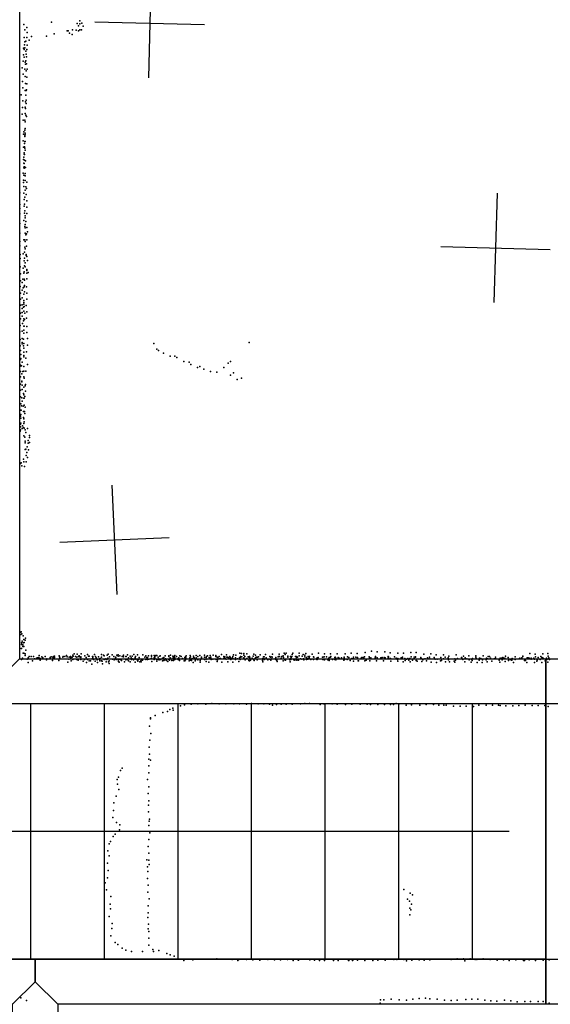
# Model space of a CAD drawing. Header units: millimetres. Extents: x 3313 to 29838, y -22117 to 770.
# Tile 4 of 28: x 10942 to 12881, y -18860 to -15258. Entities that reach past the tile are written whole.
import ezdxf

# ---------------------------------------------------------------- set-up
doc = ezdxf.new("R2010")
doc.units = ezdxf.units.MM
for name, color, linetype in [('P', 9, 'Continuous'), ('PANOS', 10, 'Continuous'), ('ROOMS', 1, 'Continuous'), ('STRUCTS', 4, 'Continuous'), ('WALLS', 3, 'Continuous')]:
    doc.layers.add(name, color=color, linetype=linetype)

msp = doc.modelspace()

# ---------------------------------------------------------------- linework, layer by layer
at = {"layer": 'P'}
for p in [(11058, -15267), (11161, -15262), (10956, -15276), (10960, -15296), (10967, -15287), (10969, -15305), (11115, -15299), (11119, -15299), (11134, -15295), (11148, -15297), (11151, -15272), (11156, -15299), (11157, -15281), (11161, -15273), (11161, -15296), (11167, -15296), (11168, -15271), (11173, -15282), (10958, -15323), (10960, -15339), (10964, -15337), (10968, -15324), (10976, -15333), (10985, -15320), (11039, -15319), (11067, -15310), (11124, -15308), (11133, -15312), (10955, -15363), (10958, -15368), (10959, -15350), (10960, -15361), (10964, -15373), (10968, -15368), (10969, -15351), (10954, -15410), (10955, -15387), (10958, -15395), (10964, -15409), (10965, -15385), (10966, -15394), (10950, -15435), (10960, -15439), (10962, -15414), (10963, -15421), (10965, -15445), (10966, -15420), (10969, -15439), (10952, -15485), (10954, -15458), (10962, -15466), (10967, -15469), (10953, -15508), (10962, -15517), (10963, -15492), (10965, -15517), (10966, -15515), (10967, -15493), (10947, -15533), (10953, -15555), (10964, -15534), (10965, -15553), (10952, -15579), (10961, -15578), (10963, -15559), (10963, -15583), (10965, -15565), (10951, -15604), (10954, -15626), (10960, -15626), (10962, -15602), (10964, -15608), (10966, -15613), (10960, -15662), (10961, -15656), (10962, -15632), (10954, -15701), (10955, -15677), (10957, -15669), (10960, -15681), (10960, -15686), (10961, -15674), (10962, -15680), (10955, -15725), (10959, -15711), (10959, -15723), (10960, -15704), (10960, -15728), (10961, -15704), (10961, -15736), (10955, -15770), (10957, -15761), (10958, -15745), (10958, -15750), (10959, -15751), (10959, -15772), (10956, -15798), (10957, -15783), (10958, -15784), (10958, -15802), (10959, -15796), (10963, -15775), (10963, -15799), (10954, -15820), (10955, -15845), (10956, -15827), (10961, -15829), (10962, -15821), (10955, -15854), (10957, -15869), (10962, -15846), (10964, -15870), (10966, -15876), (10967, -15853), (10942, -15892), (10956, -15893), (10958, -15916), (10960, -15907), (10962, -15882), (10965, -15898), (10942, -15934), (10942, -15949), (10958, -15941), (10959, -15933), (10967, -15921), (10967, -15944), (10942, -15968), (10959, -15966), (10960, -15958), (10961, -15983), (10962, -15976), (10968, -15967), (10942, -16004), (10956, -15993), (10960, -16015), (10961, -16007), (10962, -16020), (10964, -15997), (10967, -16019), (10942, -16039), (10961, -16039), (10964, -16045), (10966, -16042), (10970, -16034), (10942, -16070), (10942, -16085), (10957, -16063), (10960, -16064), (10960, -16090), (10962, -16070), (10962, -16096), (10966, -16087), (10967, -16064), (10943, -16117), (10943, -16132), (10954, -16115), (10959, -16109), (10959, -16131), (10965, -16117), (10965, -16121), (10967, -16124), (10943, -16162), (10954, -16167), (10958, -16140), (10959, -16159), (10961, -16148), (10961, -16162), (10970, -16139), (10944, -16188), (10956, -16185), (10958, -16181), (10967, -16172), (10967, -16186), (10967, -16206), (10968, -16176), (10972, -16183), (10943, -16234), (10945, -16213), (10951, -16220), (10953, -16207), (10954, -16239), (10958, -16208), (10958, -16235), (10959, -16211), (10959, -16231), (10966, -16236), (10944, -16259), (10950, -16276), (10951, -16248), (10956, -16262), (10959, -16254), (10967, -16259), (10944, -16281), (10945, -16303), (10951, -16301), (10955, -16310), (10956, -16293), (10957, -16285), (10957, -16299), (10958, -16308), (10965, -16304), (10968, -16281), (10944, -16332), (10950, -16329), (10950, -16343), (10951, -16315), (10957, -16325), (10960, -16332), (10966, -16350), (10967, -16327), (10943, -16377), (10944, -16352), (10952, -16369), (10955, -16360), (10956, -16352), (10957, -16379), (10958, -16379), (10959, -16355), (10967, -16380), (10942, -16400), (10951, -16398), (10956, -16405), (10957, -16394), (10967, -16403), (10943, -16428), (10943, -16451), (10950, -16425), (10950, -16439), (10951, -16444), (10955, -16427), (10955, -16451), (10956, -16443), (10970, -16425), (10970, -16449), (11432, -16443), (11780, -16439), (10945, -16468), (10946, -16483), (10956, -16460), (10956, -16475), (10956, -16487), (10956, -16491), (10966, -16473), (11443, -16464), (11449, -16468), (11467, -16478), (11492, -16489), (11509, -16489), (11516, -16494), (10943, -16526), (10944, -16501), (10944, -16522), (10946, -16498), (10948, -16524), (10950, -16511), (10956, -16527), (10964, -16497), (10970, -16519), (11542, -16508), (11561, -16511), (11567, -16519), (11591, -16530), (11600, -16527), (11704, -16515), (11712, -16509), (10944, -16545), (10944, -16565), (10949, -16554), (10953, -16545), (10956, -16565), (10957, -16544), (10964, -16544), (11615, -16537), (11639, -16545), (11662, -16548), (11688, -16531), (11712, -16558), (11723, -16550), (10944, -16592), (10949, -16580), (10949, -16583), (10951, -16595), (10957, -16602), (10958, -16570), (10961, -16598), (10963, -16593), (11736, -16575), (11752, -16570), (10944, -16638), (10945, -16614), (10951, -16611), (10955, -16626), (10956, -16631), (10960, -16637), (10963, -16617), (10945, -16663), (10946, -16663), (10948, -16671), (10949, -16641), (10950, -16654), (10954, -16672), (10956, -16643), (10958, -16643), (10958, -16668), (10944, -16687), (10945, -16709), (10946, -16702), (10947, -16687), (10955, -16692), (10959, -16692), (10960, -16699), (10961, -16676), (10944, -16738), (10946, -16716), (10946, -16734), (10952, -16744), (10955, -16714), (10956, -16718), (10956, -16735), (10958, -16729), (10943, -16764), (10944, -16748), (10945, -16759), (10950, -16754), (10955, -16750), (10957, -16781), (10958, -16753), (10962, -16758), (10964, -16768), (10970, -16754), (10977, -16779), (10960, -16785), (10961, -16800), (10962, -16806), (10973, -16798), (10973, -16807), (10977, -16787), (10977, -16805), (10961, -16831), (10964, -16829), (10965, -16852), (10968, -16842), (10969, -16821), (10974, -16832), (10944, -16882), (10947, -16879), (10949, -16890), (10955, -16866), (10956, -16875), (10965, -16876), (10970, -16860), (10959, -16893), (10946, -17499), (10947, -17497), (10946, -17507), (10948, -17538), (10949, -17505), (10951, -17531), (10954, -17512), (10954, -17538), (10957, -17525), (10958, -17537), (10962, -17528), (10963, -17520), (10947, -17558), (10948, -17544), (10948, -17558), (10953, -17545), (10953, -17551), (10957, -17551), (10964, -17565), (12204, -17573), (12227, -17568), (12248, -17571), (12276, -17571), (12295, -17574), (12371, -17573), (12391, -17573), (10948, -17599), (10952, -17594), (10954, -17576), (10957, -17575), (10961, -17578), (10961, -17584), (10969, -17597), (10972, -17609), (10973, -17593), (10976, -17588), (10984, -17588), (10988, -17604), (10992, -17587), (10996, -17596), (11003, -17594), (11007, -17592), (11012, -17591), (11013, -17584), (11016, -17595), (11016, -17601), (11022, -17589), (11025, -17592), (11026, -17593), (11034, -17588), (11040, -17600), (11041, -17596), (11053, -17591), (11053, -17592), (11056, -17589), (11061, -17602), (11063, -17590), (11064, -17595), (11065, -17587), (11069, -17586), (11069, -17591), (11085, -17602), (11086, -17585), (11087, -17589), (11088, -17593), (11099, -17590), (11100, -17588), (11106, -17587), (11112, -17584), (11115, -17589), (11117, -17608), (11121, -17597), (11122, -17590), (11127, -17588), (11128, -17592), (11130, -17603), (11133, -17590), (11136, -17583), (11136, -17598), (11137, -17586), (11140, -17578), (11146, -17588), (11150, -17590), (11150, -17598), (11151, -17597), (11152, -17579), (11153, -17598), (11155, -17601), (11156, -17597), (11157, -17587), (11159, -17585), (11162, -17590), (11165, -17589), (11165, -17589), (11165, -17591), (11165, -17599), (11166, -17578), (11174, -17605), (11178, -17598), (11179, -17585), (11185, -17591), (11186, -17610), (11189, -17580), (11189, -17599), (11190, -17597), (11193, -17586), (11195, -17586), (11196, -17604), (11200, -17604), (11206, -17596), (11208, -17588), (11209, -17587), (11209, -17592), (11211, -17599), (11215, -17580), (11217, -17605), (11219, -17587), (11221, -17593), (11225, -17600), (11226, -17609), (11229, -17589), (11233, -17596), (11233, -17599), (11234, -17603), (11235, -17595), (11240, -17590), (11240, -17604), (11241, -17580), (11243, -17605), (11248, -17583), (11250, -17585), (11250, -17599), (11256, -17596), (11258, -17598), (11258, -17607), (11260, -17598), (11261, -17583), (11264, -17594), (11265, -17579), (11266, -17607), (11269, -17603), (11270, -17589), (11280, -17582), (11281, -17597), (11285, -17588), (11287, -17599), (11287, -17600), (11292, -17593), (11293, -17590), (11294, -17598), (11297, -17583), (11301, -17582), (11301, -17586), (11301, -17600), (11303, -17606), (11304, -17599), (11305, -17608), (11308, -17585), (11310, -17599), (11314, -17602), (11316, -17588), (11319, -17587), (11321, -17583), (11321, -17583), (11321, -17589), (11324, -17607), (11329, -17598), (11329, -17600), (11330, -17588), (11331, -17587), (11335, -17581), (11335, -17598), (11339, -17592), (11339, -17604), (11345, -17586), (11345, -17607), (11349, -17592), (11350, -17599), (11352, -17586), (11353, -17596), (11358, -17600), (11359, -17580), (11363, -17592), (11364, -17591), (11364, -17597), (11364, -17608), (11365, -17588), (11371, -17600), (11372, -17582), (11373, -17605), (11376, -17599), (11378, -17591), (11378, -17591), (11381, -17607), (11384, -17604), (11385, -17607), (11387, -17599), (11390, -17601), (11392, -17582), (11392, -17597), (11399, -17590), (11401, -17597), (11402, -17585), (11403, -17599), (11406, -17591), (11409, -17591), (11409, -17599), (11412, -17585), (11414, -17597), (11421, -17596), (11423, -17584), (11423, -17589), (11424, -17606), (11425, -17596), (11433, -17584), (11433, -17592), (11433, -17598), (11434, -17597), (11435, -17587), (11435, -17592), (11439, -17584), (11443, -17584), (11443, -17599), (11443, -17599), (11443, -17605), (11447, -17590), (11448, -17599), (11450, -17596), (11451, -17600), (11454, -17586), (11454, -17599), (11455, -17585), (11456, -17599), (11463, -17594), (11464, -17604), (11468, -17591), (11468, -17602), (11472, -17600), (11473, -17585), (11475, -17596), (11478, -17602), (11483, -17606), (11486, -17587), (11487, -17585), (11487, -17599), (11489, -17601), (11492, -17592), (11493, -17583), (11493, -17594), (11497, -17602), (11501, -17586), (11502, -17593), (11504, -17602), (11506, -17588), (11507, -17599), (11508, -17584), (11508, -17593), (11509, -17599), (11514, -17587), (11521, -17595), (11521, -17598), (11523, -17592), (11524, -17598), (11526, -17602), (11527, -17585), (11532, -17588), (11537, -17595), (11543, -17604), (11544, -17603), (11545, -17591), (11545, -17604), (11546, -17599), (11547, -17589), (11547, -17600), (11549, -17592), (11550, -17585), (11561, -17604), (11563, -17593), (11565, -17584), (11565, -17601), (11566, -17589), (11569, -17602), (11572, -17595), (11576, -17610), (11577, -17586), (11578, -17591), (11579, -17592), (11583, -17603), (11584, -17597), (11584, -17600), (11586, -17584), (11587, -17592), (11593, -17588), (11593, -17600), (11600, -17584), (11601, -17602), (11601, -17608), (11603, -17597), (11606, -17590), (11606, -17594), (11617, -17583), (11617, -17590), (11617, -17598), (11618, -17599), (11623, -17591), (11623, -17606), (11624, -17588), (11625, -17597), (11628, -17585), (11633, -17608), (11634, -17591), (11638, -17584), (11638, -17595), (11640, -17590), (11641, -17596), (11641, -17599), (11641, -17599), (11647, -17597), (11649, -17583), (11658, -17584), (11658, -17588), (11659, -17598), (11663, -17590), (11663, -17606), (11664, -17600), (11666, -17591), (11670, -17587), (11671, -17596), (11676, -17595), (11679, -17580), (11680, -17608), (11688, -17587), (11688, -17595), (11689, -17591), (11691, -17589), (11693, -17595), (11696, -17597), (11697, -17581), (11699, -17590), (11702, -17590), (11702, -17607), (11705, -17593), (11710, -17588), (11710, -17595), (11710, -17595), (11711, -17591), (11713, -17598), (11715, -17596), (11718, -17592), (11720, -17588), (11720, -17595), (11720, -17608), (11721, -17595), (11723, -17582), (11730, -17593), (11730, -17598), (11731, -17583), (11737, -17596), (11742, -17606), (11745, -17593), (11746, -17576), (11746, -17596), (11747, -17599), (11748, -17588), (11749, -17590), (11752, -17577), (11753, -17589), (11761, -17577), (11761, -17583), (11761, -17592), (11764, -17588), (11765, -17600), (11772, -17578), (11772, -17595), (11777, -17589), (11779, -17590), (11779, -17602), (11781, -17604), (11782, -17587), (11783, -17593), (11785, -17601), (11791, -17594), (11795, -17586), (11797, -17579), (11797, -17600), (11798, -17602), (11802, -17595), (11803, -17583), (11803, -17593), (11806, -17590), (11808, -17590), (11810, -17600), (11811, -17590), (11814, -17589), (11821, -17582), (11829, -17602), (11830, -17595), (11830, -17607), (11832, -17589), (11834, -17589), (11835, -17589), (11835, -17596), (11835, -17599), (11840, -17580), (11842, -17592), (11849, -17600), (11856, -17587), (11856, -17597), (11858, -17590), (11859, -17601), (11863, -17589), (11863, -17596), (11864, -17590), (11865, -17579), (11877, -17595), (11878, -17591), (11878, -17598), (11881, -17598), (11881, -17602), (11882, -17606), (11886, -17589), (11889, -17588), (11890, -17579), (11891, -17588), (11896, -17596), (11897, -17594), (11899, -17587), (11904, -17585), (11905, -17603), (11906, -17591), (11908, -17575), (11910, -17600), (11912, -17580), (11913, -17601), (11916, -17575), (11921, -17586), (11921, -17590), (11929, -17600), (11930, -17596), (11930, -17607), (11931, -17587), (11932, -17599), (11933, -17597), (11934, -17591), (11936, -17587), (11937, -17580), (11940, -17576), (11944, -17600), (11947, -17601), (11950, -17587), (11952, -17588), (11952, -17596), (11953, -17590), (11954, -17589), (11954, -17601), (11957, -17590), (11960, -17601), (11963, -17576), (11963, -17585), (11968, -17596), (11973, -17597), (11974, -17586), (11978, -17580), (11979, -17596), (11980, -17600), (11984, -17583), (11984, -17589), (11987, -17577), (11990, -17591), (11990, -17598), (11994, -17596), (11995, -17597), (11996, -17588), (11997, -17596), (12000, -17592), (12001, -17588), (12006, -17599), (12010, -17579), (12015, -17589), (12015, -17599), (12017, -17590), (12026, -17597), (12027, -17598), (12028, -17594), (12029, -17599), (12030, -17593), (12032, -17591), (12034, -17576), (12048, -17590), (12049, -17598), (12050, -17590), (12052, -17599), (12054, -17589), (12055, -17600), (12056, -17578), (12063, -17589), (12068, -17600), (12071, -17595), (12072, -17602), (12073, -17591), (12074, -17597), (12077, -17590), (12078, -17578), (12079, -17588), (12085, -17598), (12093, -17591), (12093, -17599), (12094, -17590), (12096, -17591), (12097, -17600), (12101, -17596), (12102, -17578), (12105, -17591), (12109, -17594), (12118, -17593), (12126, -17599), (12126, -17601), (12127, -17590), (12128, -17594), (12129, -17598), (12131, -17578), (12138, -17599), (12139, -17589), (12144, -17591), (12149, -17602), (12153, -17576), (12156, -17595), (12161, -17595), (12161, -17605), (12162, -17590), (12170, -17590), (12175, -17577), (12176, -17591), (12176, -17595), (12178, -17603), (12180, -17604), (12190, -17594), (12192, -17591), (12197, -17591), (12199, -17595), (12202, -17589), (12203, -17604), (12208, -17601), (12219, -17589), (12220, -17594), (12221, -17603), (12225, -17592), (12241, -17593), (12242, -17588), (12242, -17590), (12246, -17603), (12248, -17592), (12248, -17595), (12262, -17592), (12266, -17591), (12271, -17603), (12274, -17591), (12277, -17592), (12288, -17587), (12288, -17593), (12290, -17589), (12290, -17592), (12297, -17595), (12298, -17605), (12311, -17589), (12317, -17594), (12322, -17599), (12323, -17575), (12324, -17595), (12324, -17605), (12336, -17593), (12340, -17594), (12341, -17590), (12343, -17607), (12344, -17575), (12349, -17595), (12350, -17602), (12355, -17597), (12360, -17595), (12364, -17601), (12368, -17595), (12369, -17607), (12372, -17589), (12377, -17601), (12383, -17590), (12383, -17595), (12388, -17589), (12388, -17590), (12390, -17602), (12394, -17605), (12408, -17591), (12408, -17595), (12410, -17596), (12411, -17606), (12415, -17600), (12418, -17579), (12422, -17596), (12424, -17596), (12428, -17604), (12432, -17593), (12435, -17596), (12439, -17590), (12441, -17596), (12444, -17578), (12445, -17608), (12456, -17591), (12457, -17596), (12460, -17597), (12464, -17582), (12465, -17609), (12467, -17597), (12480, -17603), (12481, -17591), (12483, -17602), (12490, -17582), (12491, -17596), (12496, -17590), (12498, -17607), (12507, -17593), (12508, -17597), (12509, -17600), (12510, -17586), (12513, -17607), (12530, -17605), (12532, -17596), (12532, -17608), (12534, -17601), (12535, -17597), (12537, -17582), (12542, -17595), (12556, -17591), (12557, -17593), (12559, -17596), (12561, -17598), (12563, -17586), (12569, -17607), (12570, -17593), (12576, -17596), (12583, -17585), (12584, -17600), (12592, -17608), (12593, -17597), (12595, -17602), (12597, -17595), (12609, -17585), (12609, -17590), (12610, -17595), (12613, -17609), (12621, -17601), (12622, -17594), (12627, -17595), (12632, -17609), (12633, -17600), (12635, -17585), (12646, -17600), (12648, -17594), (12650, -17607), (12653, -17596), (12654, -17587), (12658, -17587), (12662, -17594), (12667, -17605), (12676, -17596), (12680, -17595), (12681, -17590), (12694, -17601), (12696, -17608), (12697, -17594), (12702, -17594), (12705, -17600), (12707, -17591), (12709, -17593), (12715, -17594), (12716, -17606), (12717, -17586), (12727, -17591), (12728, -17602), (12734, -17599), (12739, -17601), (12740, -17601), (12742, -17595), (12746, -17609), (12751, -17597), (12753, -17589), (12753, -17598), (12768, -17595), (12769, -17594), (12777, -17592), (12780, -17588), (12781, -17586), (12787, -17602), (12790, -17602), (12795, -17609), (12796, -17593), (12800, -17592), (12803, -17594), (12806, -17577), (12811, -17594), (12811, -17597), (12821, -17594), (12823, -17597), (12823, -17610), (12826, -17579), (12827, -17589), (12832, -17605), (12833, -17601), (12837, -17591), (12844, -17599), (12846, -17588), (12850, -17591), (12850, -17609), (12853, -17578), (12853, -17593), (12857, -17596), (12862, -17603), (12867, -17594), (12868, -17599), (12872, -17577), (12872, -17608), (12873, -17586), (12875, -17593), (12878, -17599), (11205, -17616), (11244, -17614), (11268, -17613), (11482, -17789), (11490, -17782), (11501, -17777), (11502, -17784), (11529, -17768), (11544, -17764), (11568, -17762), (11593, -17761), (11622, -17762), (11644, -17760), (11671, -17761), (11695, -17761), (11724, -17761), (11745, -17761), (11771, -17762), (11789, -17760), (11813, -17761), (11834, -17761), (11855, -17762), (11866, -17765), (11880, -17763), (11897, -17762), (11916, -17762), (11937, -17762), (11968, -17761), (11984, -17760), (12001, -17760), (12040, -17763), (12053, -17761), (12084, -17761), (12102, -17762), (12132, -17763), (12156, -17762), (12186, -17762), (12211, -17762), (12224, -17763), (12250, -17763), (12275, -17763), (12297, -17763), (12308, -17763), (12318, -17760), (12327, -17762), (12354, -17765), (12373, -17764), (12404, -17766), (12427, -17763), (12454, -17763), (12474, -17766), (12492, -17766), (12500, -17766), (12527, -17769), (12551, -17769), (12573, -17769), (12600, -17770), (12620, -17765), (12647, -17766), (12670, -17766), (12692, -17765), (12697, -17767), (12718, -17768), (12744, -17768), (12766, -17767), (12789, -17766), (12814, -17767), (12836, -17767), (12861, -17767), (12873, -17771), (11419, -17812), (11420, -17816), (11437, -17803), (11465, -17793), (11416, -17842), (11417, -17894), (11421, -17869), (11415, -17919), (11414, -17963), (11416, -17945), (11420, -17967), (11310, -18004), (11316, -17996), (11413, -17988), (11298, -18037), (11303, -18029), (11408, -18038), (11413, -18013), (11299, -18055), (11304, -18074), (11414, -18064), (11294, -18098), (11411, -18089), (11285, -18123), (11412, -18131), (11414, -18115), (11282, -18177), (11284, -18151), (11412, -18156), (11416, -18182), (11295, -18195), (11306, -18221), (11308, -18203), (11413, -18206), (11415, -18190), (11283, -18246), (11291, -18237), (11414, -18257), (11417, -18232), (11269, -18273), (11273, -18264), (11411, -18282), (11264, -18299), (11269, -18317), (11413, -18307), (11262, -18343), (11406, -18331), (11409, -18357), (11414, -18332), (11415, -18348), (11263, -18397), (11265, -18370), (11409, -18399), (11410, -18374), (11254, -18415), (11411, -18424), (11259, -18441), (11274, -18466), (11410, -18449), (11415, -18474), (12346, -18440), (12369, -18453), (12377, -18459), (11272, -18493), (11411, -18500), (12359, -18475), (12366, -18482), (12367, -18508), (12373, -18494), (11269, -18539), (11273, -18511), (11410, -18542), (11411, -18525), (12368, -18532), (12371, -18514), (11278, -18582), (11279, -18564), (11412, -18567), (11274, -18609), (11411, -18584), (11413, -18618), (11414, -18593), (11290, -18634), (11300, -18641), (11316, -18655), (11413, -18644), (11330, -18662), (11350, -18667), (11390, -18666), (11428, -18659), (11430, -18667), (11450, -18663), (11479, -18674), (11492, -18679), (11506, -18684), (11535, -18695), (11541, -18699), (11565, -18695), (11574, -18697), (11598, -18695), (11630, -18695), (11662, -18694), (11688, -18695), (11718, -18696), (11739, -18699), (11743, -18696), (11771, -18696), (11794, -18697), (11819, -18698), (11848, -18696), (11873, -18697), (11895, -18697), (11920, -18696), (11941, -18697), (11941, -18700), (11957, -18696), (11960, -18698), (12002, -18697), (12019, -18698), (12037, -18699), (12055, -18699), (12089, -18699), (12106, -18700), (12143, -18699), (12145, -18700), (12158, -18699), (12162, -18696), (12176, -18698), (12177, -18695), (12203, -18699), (12232, -18700), (12251, -18698), (12277, -18698), (12309, -18696), (12320, -18696), (12345, -18696), (12355, -18701), (12375, -18698), (12401, -18697), (12420, -18698), (12441, -18697), (12465, -18695), (12494, -18695), (12519, -18696), (12541, -18693), (12564, -18693), (12568, -18701), (12588, -18693), (12606, -18696), (12612, -18696), (12635, -18694), (12661, -18696), (12687, -18698), (12710, -18697), (12731, -18699), (12755, -18697), (12783, -18699), (12786, -18699), (12803, -18697), (12827, -18700), (12855, -18698), (12877, -18697), (10946, -18836), (10966, -18846), (12259, -18855), (12260, -18843), (12273, -18843), (12299, -18841), (12328, -18843), (12355, -18844), (12378, -18841), (12401, -18838), (12425, -18837), (12440, -18840), (12467, -18841), (12494, -18845), (12519, -18846), (12540, -18844), (12572, -18842), (12594, -18841), (12616, -18841), (12641, -18845), (12664, -18847), (12686, -18848), (12714, -18844), (12737, -18847), (12760, -18851), (12788, -18849), (12808, -18849), (12837, -18850), (12855, -18849), (12877, -18855)]:
    msp.add_point(p, dxfattribs=at)
at = {"layer": 'PANOS'}
for points in [[(11421.5, -15070.9), (11411.8, -15470.8)], [(11216.7, -15266), (11616.6, -15275.8)], [(12686.4, -15893.4), (12675, -16293.2)], [(12480.8, -16087.6), (12880.6, -16099)], [(11297.4, -17360.6), (11279.5, -16961)], [(11088.6, -17169.8), (11488.2, -17151.9)]]:
    msp.add_lwpolyline(points, dxfattribs=at)
at = {"layer": 'ROOMS'}
for points in [[(10941, -14611.4), (10941, -16725.9), (10941, -17595.8), (12865.1, -17595.8), (14205, -17595.8), (14433.5, -17595.8), (14433.5, -14611.4), (11817.4, -14611.4), (10941, -14611.4)], [(10858.5, -17761), (9906, -17761), (9906, -18694.4), (10998.2, -18694.4), (12865.1, -18694.4), (12865.1, -17761), (10858.5, -17761)], [(14116, -17761), (12865.1, -17761), (12865.1, -18694.4), (14116, -18694.4), (14116, -17761)], [(11080.8, -21939.2), (14433.5, -21939.2), (14433.5, -18859.5), (14205, -18859.5), (12865.1, -18859.5), (11080.8, -18859.5), (11080.8, -21939.2)]]:
    msp.add_lwpolyline(points, close=True, dxfattribs=at)
at = {"layer": 'STRUCTS'}
for points in [[(12865.1, -17761), (9906, -17761)], [(10982, -18694.4), (10982, -17761)], [(11251, -18694.4), (11251, -17761)], [(11520.1, -18694.4), (11520.1, -17761)], [(11789.1, -18694.4), (11789.1, -17761)], [(12058.1, -18694.4), (12058.1, -17761)], [(12327.1, -18694.4), (12327.1, -17761)], [(12596.1, -18694.4), (12596.1, -17761)], [(12865.1, -18694.4), (12865.1, -17761)], [(10982, -18227.7), (10713, -18227.7)], [(11251, -18227.7), (10982, -18227.7)], [(11520.1, -18227.7), (11251, -18227.7)], [(11789.1, -18227.7), (11520.1, -18227.7)], [(12058.1, -18227.7), (11789.1, -18227.7)], [(12327.1, -18227.7), (12058.1, -18227.7)], [(12596.1, -18227.7), (12327.1, -18227.7)], [(12730.6, -18227.7), (12596.1, -18227.7)], [(12865.1, -18694.4), (9906, -18694.4)]]:
    msp.add_lwpolyline(points, dxfattribs=at)
at = {"layer": 'WALLS'}
for points in [[(10941, -17595.8), (12865.1, -17595.8), (12865.1, -17678.4), (12865.1, -17761), (10858.5, -17761), (10858.5, -17678.4), (10941, -17595.8)], [(12865.1, -17595.8), (14205, -17595.8), (14205, -17678.4), (14116, -17761), (12865.1, -17761), (12865.1, -17678.4), (12865.1, -17595.8)], [(10915.6, -18859.5), (9906, -18859.5), (9906, -18777), (9906, -18694.4), (10998.2, -18694.4), (10998.2, -18777), (10915.6, -18859.5)], [(12865.1, -18859.5), (11080.8, -18859.5), (10998.2, -18777), (10998.2, -18694.4), (12865.1, -18694.4), (12865.1, -18777), (12865.1, -18859.5)], [(14205, -18859.5), (12865.1, -18859.5), (12865.1, -18777), (12865.1, -18694.4), (14116, -18694.4), (14205, -18777), (14205, -18859.5)], [(10915.6, -21939.2), (10915.6, -18859.5), (10998.2, -18777), (11080.8, -18859.5), (11080.8, -21939.2), (10998.2, -22028.2), (10915.6, -21939.2)]]:
    msp.add_lwpolyline(points, dxfattribs=at)

doc.saveas('drawing.dxf')
